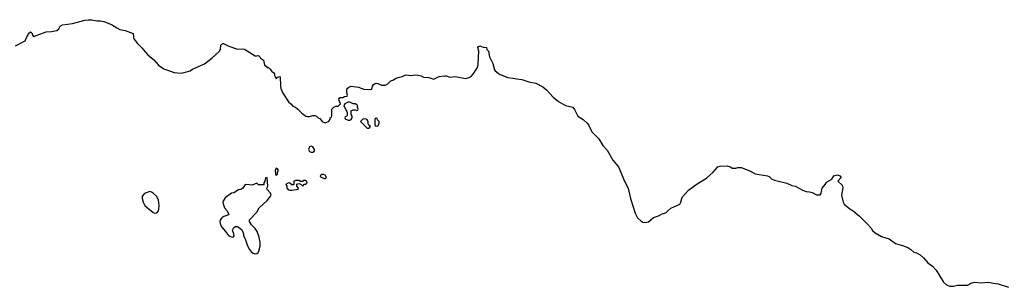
# Model space of a CAD drawing. Header units: inches. Extents: x 2293880 to 2522759, y 823965 to 1006879.
# Tile 27 of 256: x 2402168 to 2413390, y 872519 to 875568. Entities that reach past the tile are written whole.
import ezdxf

# ---------------------------------------------------------------- set-up
doc = ezdxf.new("R2010")
doc.units = ezdxf.units.IN
doc.header["$MEASUREMENT"] = 0
doc.layers.add('C4807', color=7, linetype='Continuous')
doc.layers.add('C4817', color=7, linetype='Continuous')

msp = doc.modelspace()

# ---------------------------------------------------------------- linework, layer by layer
at = {"layer": 'C4807', "color": 5, "elevation": 80}
msp.add_lwpolyline([(2402121, 875270), (2402231, 875329), (2402250, 875372), (2402265, 875395), (2402267, 875410), (2402290, 875431), (2402312, 875410), (2402313, 875393), (2402330, 875374), (2402338, 875382), (2402470, 875432), (2402530, 875434), (2402590, 875446), (2402615, 875465), (2402630, 875493), (2402655, 875510), (2402770, 875524), (2402910, 875562), (2402950, 875568), (2402990, 875565), (2403046, 875554), (2403090, 875555), (2403126, 875546), (2403215, 875515), (2403274, 875474), (2403310, 875457), (2403370, 875444), (2403462, 875410), (2403464, 875370), (2403470, 875352), (2403510, 875299), (2403565, 875245), (2403574, 875230), (2403629, 875169), (2403697, 875110), (2403750, 875050), (2403809, 875009), (2403930, 874968), (2404010, 874958), (2404083, 874977), (2404110, 874986), (2404137, 875003), (2404273, 875067), (2404358, 875130), (2404444, 875210), (2404455, 875230), (2404462, 875278), (2404470, 875291), (2404483, 875297), (2404490, 875299), (2404550, 875266), (2404650, 875234), (2404710, 875236), (2404730, 875231), (2404850, 875158), (2404870, 875156), (2404890, 875161), (2404905, 875145), (2404911, 875130), (2404946, 875106), (2404958, 875050), (2404978, 875038), (2404990, 875025), (2405002, 875022), (2405024, 875004), (2405040, 874980), (2405064, 874964), (2405072, 874952), (2405073, 874933), (2405090, 874894), (2405108, 874912), (2405130, 874922), (2405136, 874916), (2405139, 874810), (2405145, 874785), (2405166, 874730), (2405230, 874631), (2405258, 874610), (2405282, 874582), (2405310, 874571), (2405338, 874550), (2405382, 874502), (2405431, 874471), (2405450, 874465), (2405470, 874465), (2405510, 874478), (2405530, 874478), (2405550, 874471), (2405571, 874451), (2405590, 874442), (2405614, 874410), (2405650, 874394), (2405686, 874410), (2405706, 874430), (2405706, 874450), (2405722, 874458), (2405727, 874473), (2405726, 874550), (2405750, 874572), (2405770, 874582), (2405796, 874584), (2405826, 874610), (2405808, 874648), (2405806, 874670), (2405820, 874680), (2405850, 874682), (2405870, 874692), (2405902, 874698), (2405906, 874710), (2405896, 874736), (2405898, 874782), (2405920, 874800), (2405946, 874810), (2406030, 874801), (2406090, 874778), (2406167, 874773), (2406182, 874778), (2406188, 874810), (2406202, 874830), (2406218, 874842), (2406230, 874846), (2406250, 874841), (2406290, 874821), (2406336, 874824), (2406364, 874836), (2406398, 874870), (2406421, 874879), (2406450, 874897), (2406478, 874910), (2406530, 874923), (2406570, 874941), (2406630, 874933), (2406670, 874939), (2406710, 874937), (2406742, 874930), (2406770, 874912), (2406830, 874911), (2406890, 874891), (2406950, 874923), (2407012, 874928), (2407030, 874928), (2407070, 874915), (2407130, 874921), (2407250, 874898), (2407292, 874908), (2407316, 874924), (2407351, 874969), (2407390, 875030), (2407395, 875065), (2407402, 875210), (2407389, 875251), (2407396, 875264), (2407411, 875271), (2407450, 875254), (2407490, 875251), (2407491, 875230), (2407510, 875211), (2407524, 875144), (2407560, 875070), (2407579, 874999), (2407587, 874987), (2407621, 874961), (2407645, 874945), (2407730, 874910), (2407790, 874904), (2407833, 874893), (2407890, 874886), (2407970, 874860), (2408050, 874845), (2408130, 874802), (2408171, 874771), (2408250, 874684), (2408310, 874635), (2408390, 874590), (2408471, 874571), (2408490, 874545), (2408528, 874470), (2408590, 874433), (2408636, 874390), (2408651, 874370), (2408690, 874290), (2408770, 874210), (2408815, 874135), (2408862, 874082), (2408927, 873967), (2408992, 873890), (2409061, 873730), (2409103, 873650), (2409128, 873530), (2409184, 873364), (2409210, 873310), (2409250, 873271), (2409270, 873261), (2409290, 873256), (2409333, 873267), (2409390, 873315), (2409450, 873334), (2409490, 873357), (2409534, 873366), (2409554, 873390), (2409590, 873421), (2409692, 873468), (2409705, 873490), (2409713, 873530), (2409723, 873550), (2409790, 873627), (2409890, 873699), (2409997, 873763), (2410000, 873767)], dxfattribs=at)
for points in [[(2405930, 874628), (2405910, 874628), (2405874, 874610), (2405862, 874590), (2405902, 874510), (2405900, 874480), (2405893, 874467), (2405878, 874462), (2405874, 874450), (2405878, 874438), (2405910, 874422), (2405930, 874422), (2405946, 874430), (2405958, 874450), (2405958, 874470), (2405946, 874490), (2405946, 874530), (2405970, 874542), (2405990, 874542), (2406010, 874534), (2406022, 874538), (2406026, 874550), (2406018, 874570), (2406018, 874590), (2406010, 874598), (2405990, 874608), (2405970, 874608)], [(2406090, 874438), (2406074, 874430), (2406054, 874410), (2406130, 874334), (2406150, 874334), (2406166, 874350), (2406147, 874367), (2406140, 874380), (2406138, 874410), (2406130, 874426), (2406115, 874435)], [(2406230, 874446), (2406218, 874442), (2406214, 874430), (2406214, 874370), (2406218, 874358), (2406250, 874354), (2406266, 874390), (2406266, 874410), (2406247, 874427), (2406242, 874442)], [(2405490, 874128), (2405470, 874118), (2405458, 874090), (2405470, 874066), (2405490, 874058), (2405510, 874058), (2405528, 874070), (2405528, 874090), (2405510, 874118)], [(2405090, 873875), (2405078, 873850), (2405082, 873810), (2405090, 873794), (2405106, 873810), (2405106, 873830), (2405118, 873850), (2405106, 873870)], [(2404990, 873766), (2404970, 873766), (2404962, 873730), (2404952, 873710), (2404952, 873688), (2404890, 873686), (2404870, 873706), (2404816, 873684), (2404750, 873689), (2404730, 873679), (2404711, 873649), (2404690, 873635), (2404662, 873630), (2404610, 873597), (2404582, 873590), (2404510, 873537), (2404491, 873510), (2404485, 873490), (2404486, 873470), (2404503, 873423), (2404531, 873390), (2404552, 873350), (2404540, 873340), (2404495, 873325), (2404470, 873309), (2404455, 873290), (2404448, 873270), (2404457, 873230), (2404470, 873206), (2404515, 873155), (2404548, 873110), (2404570, 873097), (2404590, 873091), (2404604, 873096), (2404613, 873107), (2404609, 873130), (2404593, 873170), (2404610, 873202), (2404628, 873212), (2404650, 873212), (2404682, 873190), (2404697, 873177), (2404712, 873152), (2404718, 873130), (2404718, 873110), (2404741, 873061), (2404765, 872990), (2404788, 872950), (2404810, 872919), (2404830, 872907), (2404850, 872901), (2404870, 872905), (2404885, 872915), (2404894, 872930), (2404909, 872989), (2404909, 873030), (2404899, 873090), (2404875, 873155), (2404850, 873188), (2404809, 873230), (2404786, 873270), (2404787, 873287), (2404870, 873376), (2404897, 873423), (2404989, 873510), (2405030, 873562), (2405033, 873570), (2405028, 873590), (2404987, 873633), (2404986, 873650), (2404995, 873670)], [(2405630, 873806), (2405610, 873806), (2405594, 873790), (2405598, 873778), (2405650, 873754), (2405666, 873770), (2405650, 873798)], [(2405430, 873738), (2405405, 873735), (2405390, 873726), (2405370, 873726), (2405350, 873738), (2405310, 873738), (2405294, 873730), (2405294, 873690), (2405290, 873686), (2405270, 873686), (2405247, 873707), (2405230, 873708), (2405205, 873695), (2405202, 873690), (2405212, 873670), (2405212, 873650), (2405234, 873630), (2405250, 873625), (2405270, 873626), (2405342, 873638), (2405346, 873650), (2405326, 873670), (2405327, 873693), (2405350, 873702), (2405373, 873693), (2405390, 873674), (2405402, 873678), (2405407, 873693), (2405430, 873694), (2405446, 873710), (2405438, 873730)], [(2403651, 873609), (2403590, 873587), (2403564, 873556), (2403563, 873530), (2403574, 873490), (2403595, 873450), (2403623, 873423), (2403690, 873372), (2403710, 873364), (2403730, 873368), (2403749, 873390), (2403755, 873405), (2403757, 873450), (2403751, 873511), (2403732, 873552), (2403690, 873591), (2403670, 873604)]]:
    msp.add_lwpolyline(points, close=True, dxfattribs=at)
at = {"layer": 'C4817', "color": 5, "elevation": 80}
msp.add_lwpolyline([(2410000, 873767), (2410070, 873830), (2410124, 873890), (2410150, 873901), (2410230, 873905), (2410270, 873891), (2410290, 873878), (2410330, 873878), (2410354, 873886), (2410390, 873884), (2410490, 873847), (2410550, 873811), (2410690, 873791), (2410710, 873781), (2410736, 873756), (2410770, 873741), (2410910, 873705), (2410970, 873681), (2411010, 873672), (2411090, 873626), (2411130, 873612), (2411170, 873608), (2411199, 873599), (2411250, 873571), (2411290, 873572), (2411302, 873590), (2411315, 873650), (2411349, 873691), (2411358, 873710), (2411370, 873722), (2411426, 873750), (2411448, 873790), (2411490, 873801), (2411514, 873790), (2411532, 873770), (2411494, 873730), (2411542, 873682), (2411550, 873654), (2411536, 873570), (2411553, 873490), (2411565, 873465), (2411630, 873412), (2411667, 873390), (2411738, 873330), (2411830, 873240), (2411873, 873193), (2411888, 873168), (2411919, 873139), (2411990, 873099), (2412076, 873070), (2412150, 873019), (2412230, 872997), (2412290, 872971), (2412325, 872950), (2412360, 872920), (2412390, 872911), (2412430, 872890), (2412470, 872856), (2412519, 872799), (2412570, 872760), (2412615, 872715), (2412698, 872578), (2412730, 872547), (2412770, 872534), (2412810, 872534), (2412856, 872544), (2412970, 872542), (2413019, 872570), (2413050, 872579), (2413130, 872570), (2413210, 872576), (2413265, 872565), (2413319, 872559), (2413439, 872519)], dxfattribs=at)

doc.saveas('drawing.dxf')
